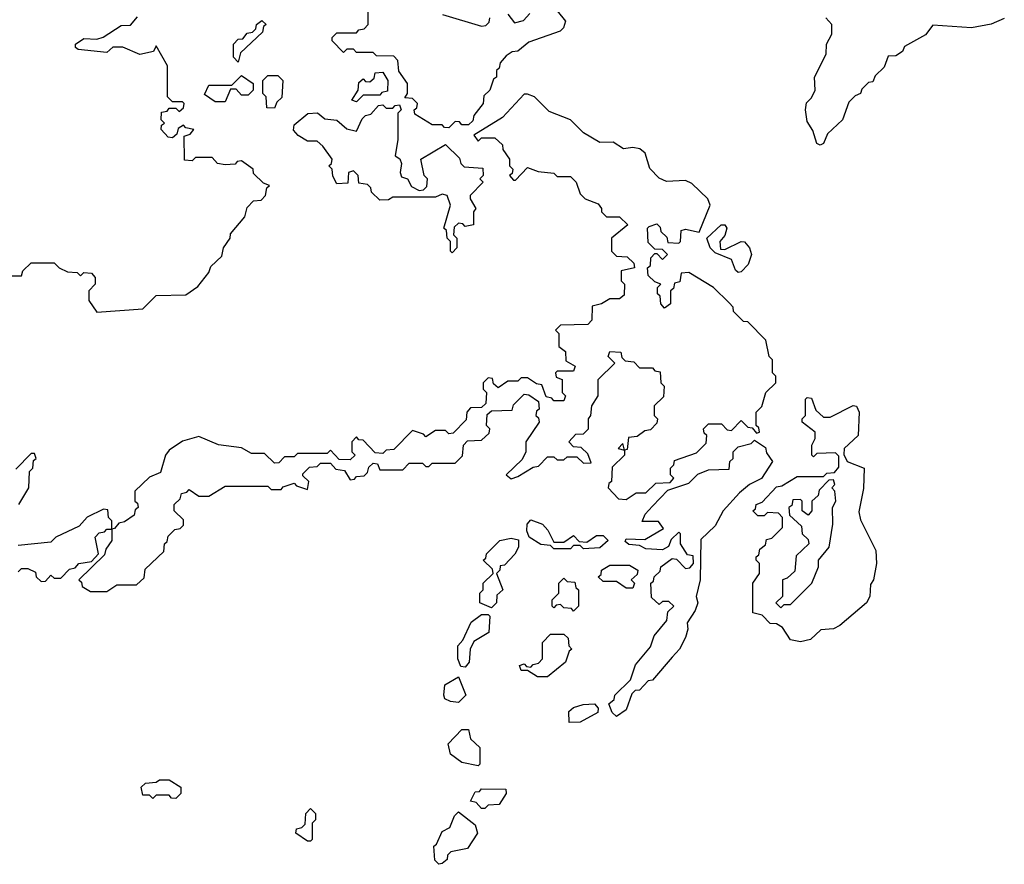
# Model space of a CAD drawing. Extents: x 2106670 to 2323771, y 35271 to 224896.
# Tile 20 of 256: x 2144100 to 2147095, y 41360 to 43929. Entities that reach past the tile are written whole.
import ezdxf

# ---------------------------------------------------------------- set-up
doc = ezdxf.new("R2010")
doc.units = 0

msp = doc.modelspace()

# ---------------------------------------------------------------- linework, layer by layer
at = {"layer": '0CON20XD'}
for points in [[(2145705, 43994.3), (2145760, 43925), (2145754.5, 43905), (2145744.4, 43895), (2145648.6, 43861.4), (2145615, 43833.8), (2145598.3, 43831.7), (2145580, 43820), (2145561.7, 43798.3), (2145558.3, 43781.7), (2145550, 43775), (2145550, 43755), (2145541.7, 43748.3), (2145530, 43715), (2145511.7, 43698.3), (2145510, 43675), (2145481.7, 43638.3), (2145478.3, 43621.7), (2145465, 43610), (2145445, 43610), (2145438.3, 43618.3), (2145425, 43620), (2145405, 43600)], [(2144065, 43150), (2144105, 43150), (2144110, 43165), (2144135, 43190), (2144205, 43190), (2144220, 43175), (2144245, 43162.5), (2144275, 43160), (2144285, 43150), (2144295, 43160), (2144318.3, 43158.3), (2144330, 43145), (2144330, 43125), (2144310, 43105), (2144310, 43075), (2144335, 43040), (2144475, 43050), (2144515, 43090), (2144605, 43092.5), (2144641.7, 43118.3), (2144675, 43160), (2144681.7, 43178.3), (2144715, 43210), (2144720, 43235), (2144740, 43265), (2144741.7, 43278.3), (2144785, 43330), (2144791.7, 43358.3), (2144811.7, 43378.3), (2144835, 43380), (2144847.5, 43395), (2144851.7, 43418.3), (2144860, 43425), (2144841.7, 43431.7), (2144811.7, 43461.7), (2144810, 43475), (2144775, 43500), (2144761.7, 43498.3), (2144755, 43490), (2144725, 43487.5), (2144701.7, 43491.7), (2144685, 43510), (2144635, 43510), (2144625, 43500), (2144601.7, 43501.7), (2144600, 43575), (2144618.3, 43581.7), (2144630, 43595), (2144605, 43600), (2144598.3, 43608.3), (2144581.7, 43598.3), (2144578.3, 43581.7), (2144565, 43570), (2144551.7, 43571.7), (2144530, 43595), (2144531.7, 43608.3), (2144540, 43615), (2144530, 43625), (2144531.7, 43648.3), (2144548.3, 43651.7), (2144555, 43660), (2144575, 43660), (2144585, 43650), (2144598.3, 43661.7), (2144600, 43675), (2144595, 43680), (2144565, 43680), (2144550, 43695), (2144549.3, 43789.3), (2144515, 43850), (2144507, 43833), (2144465, 43823.3), (2144413.6, 43846.4), (2144383.6, 43846.4), (2144365, 43830), (2144278.3, 43838.3), (2144270, 43845), (2144270, 43855), (2144295, 43872.5), (2144335, 43870), (2144353.9, 43876.1), (2144408.3, 43911.7), (2144437, 43913), (2144458.3, 43938.3)], [(2145405, 43600), (2145391.7, 43601.7), (2145385, 43610), (2145355, 43610), (2145301.7, 43641.7), (2145300, 43655), (2145308.3, 43661.7), (2145310, 43675), (2145295, 43690), (2145271.7, 43691.7), (2145280, 43705), (2145280, 43735), (2145253, 43773), (2145250, 43805), (2145238.3, 43818.3), (2145185, 43820), (2145175, 43830), (2145125, 43830), (2145115, 43840), (2145095, 43840), (2145085, 43830), (2145050, 43865), (2145050, 43875), (2145065, 43890), (2145125, 43890), (2145131.7, 43898.3), (2145148.3, 43901.7), (2145160, 43915), (2145160, 43965)], [(2145385.7, 43945.7), (2145505, 43910), (2145518.3, 43911.7), (2145528.3, 43921.7), (2145530, 43935)], [(2145585, 43946.7), (2145605, 43920), (2145632.5, 43927.5), (2145651.7, 43948.3)], [(2144765, 43800), (2144750, 43815), (2144750, 43855), (2144765, 43870), (2144778.3, 43871.7), (2144791.7, 43888.3), (2144808.3, 43891.7), (2144818.3, 43901.7), (2144820, 43915), (2144837, 43927), (2144850, 43915), (2144841.7, 43908.3), (2144838.3, 43891.7), (2144771.7, 43828.3), (2144765, 43800)], [(2146545, 43552.5), (2146535, 43547.5), (2146525, 43552.5), (2146512.5, 43592.5), (2146495, 43620), (2146490, 43655), (2146493, 43677), (2146508.3, 43691.7), (2146520, 43715), (2146517.5, 43755), (2146553.3, 43825), (2146554, 43855), (2146570, 43885), (2146570, 43915), (2146552.5, 43935)], [(2147095, 43932.7), (2147055, 43915.4), (2146995, 43904.6), (2146877.5, 43912.5), (2146855, 43883.3), (2146791.7, 43848.3), (2146785, 43832.5), (2146765, 43820), (2146741.7, 43818.3), (2146730, 43785), (2146701.7, 43758.3), (2146695, 43740), (2146681.7, 43738.3), (2146661.7, 43718.3), (2146657.5, 43705), (2146641.7, 43698.3), (2146621.7, 43678.3), (2146602.5, 43625), (2146557.5, 43582.5), (2146545, 43552.5)], [(2144725, 43680), (2144695, 43680), (2144661.7, 43701.7), (2144675, 43730), (2144745, 43730), (2144775, 43760), (2144810, 43735), (2144810, 43715), (2144795, 43700), (2144775, 43700), (2144758.3, 43718.3), (2144741.7, 43718.3), (2144725, 43680)], [(2144875, 43660), (2144851.7, 43661.7), (2144850, 43695), (2144840, 43705), (2144840, 43745), (2144855, 43760), (2144885, 43760), (2144900, 43745), (2144897, 43693), (2144881.7, 43678.3), (2144875, 43660)], [(2145125, 43680), (2145110, 43685), (2145130, 43715), (2145131.7, 43738.3), (2145145, 43750), (2145151.7, 43741.7), (2145165, 43740), (2145178.3, 43751.7), (2145181.7, 43768.3), (2145205, 43770), (2145220, 43745), (2145218.3, 43711.7), (2145201.7, 43708.3), (2145195, 43700), (2145145, 43700), (2145125, 43680)], [(2145705, 42600), (2145725, 42600), (2145735, 42590), (2145755, 42590), (2145765, 42600), (2145795, 42600), (2145815, 42580), (2145838.3, 42581.7), (2145828.3, 42608.3), (2145808.3, 42628.3), (2145785, 42630), (2145770, 42645), (2145791.7, 42668.3), (2145815, 42670), (2145830, 42685), (2145830, 42715), (2145837.5, 42725), (2145840, 42755), (2145860, 42785), (2145860, 42835), (2145910, 42885), (2145890, 42905), (2145895, 42920), (2145928.3, 42918.3), (2145931.7, 42901.7), (2145941.7, 42891.7), (2145968.3, 42888.3), (2145985, 42870), (2146025, 42870), (2146031.7, 42861.7), (2146048.3, 42858.3), (2146050, 42825), (2146060, 42815), (2146058.3, 42781.7), (2146030, 42755), (2146030, 42725), (2146040, 42715), (2146038.3, 42701.7), (2146018.3, 42681.7), (2146001.7, 42678.3), (2145978.3, 42661.7), (2145951.7, 42658.3), (2145948.3, 42621.7), (2145940, 42620), (2145935, 42640), (2145920, 42625), (2145940, 42620), (2145940, 42605), (2145901.7, 42568.3), (2145900, 42525), (2145891.7, 42518.3), (2145890, 42505), (2145921.7, 42471.7), (2145945, 42470), (2145975, 42490), (2146005, 42490), (2146035, 42520), (2146078.3, 42521.7), (2146090, 42535), (2146080, 42545), (2146080, 42565), (2146090, 42575), (2146091.7, 42588.3), (2146158.3, 42611.7), (2146188.3, 42641.7), (2146190, 42665), (2146181.7, 42671.7), (2146180, 42685), (2146195, 42700), (2146235, 42700), (2146251.7, 42681.7), (2146265, 42680), (2146295, 42710), (2146315, 42690), (2146328.3, 42688.3), (2146341.7, 42671.7), (2146350, 42675), (2146348.3, 42688.3), (2146340, 42695), (2146340, 42735), (2146357, 42753), (2146370, 42795), (2146400, 42825), (2146400, 42845), (2146390, 42855), (2146390, 42895), (2146380, 42905), (2146370, 42955), (2146315, 43010), (2146301.7, 43011.7), (2146271.7, 43041.7), (2146270, 43055), (2146258.3, 43068.3), (2146210, 43115), (2146135, 43160), (2146111.7, 43158.3), (2146108.3, 43131.7), (2146091.7, 43128.3), (2146088.3, 43111.7), (2146080, 43105), (2146080, 43065), (2146061.7, 43051.7), (2146050, 43065), (2146048.3, 43088.3), (2146040, 43095), (2146040, 43115), (2146050, 43125), (2146031.7, 43131.7), (2146011.7, 43151.7), (2146010, 43175), (2146018.3, 43181.7), (2146020, 43205), (2146031.7, 43218.3), (2146038.3, 43218.3), (2146055, 43200), (2146070, 43215), (2146055, 43230), (2146031.7, 43231.7), (2146011.7, 43251.7), (2146010, 43295), (2146015, 43300), (2146038.3, 43308.3), (2146048.3, 43298.3), (2146050, 43285), (2146068.3, 43268.3), (2146071.7, 43251.7), (2146105, 43250), (2146110, 43255), (2146111.7, 43288.3), (2146125, 43292.5), (2146166.7, 43283.3), (2146200.5, 43365), (2146192.9, 43385), (2146145, 43431.2), (2146125, 43440), (2146067, 43437), (2146045, 43447.5), (2146016.4, 43476.4), (2146003, 43523), (2145986.8, 43536.8), (2145965, 43540.9), (2145936.8, 43536.8), (2145905, 43557.1), (2145865, 43556), (2145815, 43585.5), (2145775, 43624.4), (2145710.6, 43650.6), (2145665.7, 43695), (2145645, 43703.3), (2145635, 43702.5), (2145568.3, 43631.7), (2145481.7, 43578.3), (2145495, 43560), (2145505, 43570), (2145545, 43570), (2145568.3, 43548.3), (2145570, 43535), (2145590, 43505), (2145590, 43485), (2145600, 43475), (2145598.3, 43461.7), (2145590, 43455), (2145601.7, 43441.7), (2145608.3, 43441.7), (2145645, 43480), (2145677.5, 43467.5), (2145725, 43462.5), (2145735, 43452.5), (2145775, 43452.5), (2145792.5, 43435), (2145805, 43400), (2145820, 43385), (2145859.3, 43369.3), (2145870, 43355), (2145870, 43345), (2145885, 43330), (2145925, 43330), (2145950, 43305), (2145900, 43265), (2145900, 43225), (2145915, 43210), (2145948.3, 43208.3), (2145968.3, 43188.3), (2145970, 43175), (2145930, 43165), (2145930, 43135), (2145940, 43125), (2145938.3, 43091.7), (2145925, 43080), (2145895, 43080), (2145870, 43065), (2145841.7, 43058.3), (2145840, 43015), (2145828.3, 43001.7), (2145745, 43000), (2145730, 42985), (2145740, 42975), (2145740, 42935), (2145760, 42920), (2145761.7, 42891.7), (2145790, 42875), (2145785, 42860), (2145735, 42860), (2145730, 42855), (2145731.7, 42841.7), (2145750, 42835), (2145750, 42795), (2145760, 42785), (2145755, 42770), (2145725, 42770), (2145718.3, 42778.3), (2145701.7, 42781.7), (2145688.3, 42818.3), (2145671.7, 42821.7), (2145645, 42840), (2145625, 42840), (2145615, 42830), (2145585, 42830), (2145555, 42810), (2145541.7, 42821.7), (2145538.3, 42838.3), (2145525, 42840), (2145510, 42825), (2145510, 42805), (2145520, 42795), (2145518.3, 42761.7), (2145505, 42750), (2145471.7, 42748.3), (2145460, 42735), (2145458.3, 42711.7), (2145418.3, 42671.7), (2145405, 42670), (2145395, 42680), (2145365, 42680), (2145335, 42660), (2145328.3, 42668.3), (2145295, 42680), (2145238.3, 42621.7), (2145215, 42620), (2145205, 42610), (2145181.7, 42611.7), (2145145, 42650), (2145131.7, 42651.7), (2145125, 42660), (2145110, 42645), (2145110, 42615), (2145120, 42605), (2145105, 42590), (2145071.7, 42591.7), (2145045, 42620), (2145035, 42610), (2144945, 42610), (2144935, 42600), (2144905, 42600), (2144888.3, 42581.7), (2144875, 42580), (2144845, 42610), (2144805, 42610), (2144775, 42626.7), (2144705, 42636), (2144645, 42661.2), (2144595, 42647.5), (2144555, 42620), (2144543.3, 42605), (2144528.3, 42551.7), (2144495, 42537.5), (2144450, 42495), (2144450, 42465), (2144458.3, 42458.3), (2144460, 42445), (2144451.7, 42438.3), (2144448.3, 42421.7), (2144418.3, 42401.7), (2144401.7, 42398.3), (2144388.3, 42381.7), (2144380, 42380), (2144380, 42405), (2144370, 42415), (2144368.3, 42438.3), (2144355, 42440), (2144305, 42416.2), (2144281.2, 42388.8), (2144210, 42355), (2144195, 42340), (2144095, 42330)], [(2145415, 43220), (2145410, 43225), (2145410, 43255), (2145400, 43265), (2145398.3, 43288.3), (2145390, 43295), (2145410, 43365), (2145400, 43395), (2145385, 43398.8), (2145365, 43390), (2145235, 43390), (2145221.7, 43381.7), (2145195, 43380), (2145170, 43405), (2145168.3, 43418.3), (2145158.3, 43428.3), (2145131.7, 43431.7), (2145130, 43455), (2145115, 43470), (2145100, 43465), (2145098.3, 43431.7), (2145065, 43430), (2145053, 43453), (2145050, 43475), (2145040, 43485), (2145048.3, 43491.7), (2145050, 43505), (2145022.5, 43545), (2145005, 43560), (2144975, 43560), (2144947, 43577), (2144933, 43593), (2144935, 43610), (2144976, 43644), (2145006.2, 43646.2), (2145028.3, 43628.3), (2145065, 43624.2), (2145095, 43597.5), (2145125, 43590), (2145141.7, 43628.3), (2145151.7, 43638.3), (2145168.3, 43641.7), (2145191.7, 43668.3), (2145205, 43670), (2145215, 43660), (2145235, 43660), (2145241.7, 43668.3), (2145255, 43670), (2145260, 43655), (2145250, 43645), (2145250, 43565), (2145242.5, 43515), (2145256.4, 43506.4), (2145261.7, 43491.7), (2145257.5, 43465), (2145261.7, 43451.7), (2145280, 43445), (2145291.7, 43421.7), (2145315, 43410), (2145328.3, 43411.7), (2145338.3, 43421.7), (2145340, 43445), (2145330, 43455), (2145320, 43505), (2145395, 43550), (2145438.3, 43508.3), (2145441.7, 43491.7), (2145451.7, 43481.7), (2145508.3, 43478.3), (2145510, 43455), (2145500, 43445), (2145510, 43435), (2145470, 43395), (2145470, 43385), (2145487.5, 43355), (2145480, 43345), (2145480, 43305), (2145455, 43300), (2145448.3, 43308.3), (2145435, 43310), (2145421.7, 43298.3), (2145420, 43275), (2145430, 43265), (2145430, 43235), (2145415, 43220)], [(2146285, 43160), (2146277, 43167), (2146265, 43200), (2146215, 43220), (2146200, 43235), (2146190, 43265), (2146233.8, 43305), (2146245, 43305.5), (2146250.8, 43295), (2146245, 43272.5), (2146230, 43255), (2146231.7, 43231.7), (2146245, 43230), (2146295, 43254.5), (2146305, 43253.6), (2146320.4, 43235), (2146325.8, 43215), (2146316, 43185), (2146295, 43162.5), (2146285, 43160)], [(2144095, 42250), (2144105, 42260), (2144125, 42260), (2144148.3, 42248.3), (2144150, 42235), (2144165, 42220), (2144178.3, 42221.7), (2144195, 42240), (2144205, 42230), (2144225, 42230), (2144251.7, 42258.3), (2144268.3, 42261.7), (2144280, 42275), (2144318.3, 42281.7), (2144340, 42305), (2144330, 42355), (2144341.7, 42368.3), (2144358.3, 42371.7), (2144365, 42380), (2144380, 42380), (2144380, 42345), (2144361.7, 42318.3), (2144358.3, 42301.7), (2144280, 42225), (2144288.3, 42218.3), (2144290, 42205), (2144315, 42190), (2144365, 42190), (2144395, 42210), (2144455, 42210), (2144478.3, 42231.7), (2144481.7, 42258.3), (2144538.3, 42311.7), (2144540, 42335), (2144548.3, 42341.7), (2144551.7, 42358.3), (2144571.7, 42378.3), (2144588.3, 42381.7), (2144598.3, 42391.7), (2144598.3, 42408.3), (2144570, 42435), (2144570, 42455), (2144588.3, 42471.7), (2144591.7, 42488.3), (2144608.3, 42491.7), (2144615, 42500), (2144645, 42480), (2144675, 42480), (2144725, 42510), (2144855, 42510), (2144865, 42500), (2144895, 42500), (2144901.7, 42508.3), (2144935, 42520), (2144941.7, 42511.7), (2144975, 42500), (2144980, 42525), (2144961.7, 42541.7), (2144961.7, 42548.3), (2144981.7, 42568.3), (2145005, 42570), (2145015, 42580), (2145045, 42580), (2145061.7, 42561.7), (2145088.3, 42558.3), (2145105, 42530), (2145118.3, 42531.7), (2145125, 42540), (2145148.3, 42541.7), (2145158.3, 42551.7), (2145161.7, 42568.3), (2145175, 42580), (2145188.3, 42578.3), (2145195, 42560), (2145265, 42560), (2145285, 42580), (2145325, 42580), (2145335, 42570), (2145345, 42570), (2145355, 42580), (2145425, 42580), (2145447, 42603), (2145450, 42635), (2145461.7, 42648.3), (2145505, 42650), (2145528.3, 42671.7), (2145530, 42685), (2145520, 42695), (2145521.7, 42728.3), (2145535, 42740), (2145598.3, 42741.7), (2145601.7, 42758.3), (2145635, 42790), (2145648.3, 42788.3), (2145678.3, 42768.3), (2145680, 42745), (2145671.7, 42738.3), (2145670, 42725), (2145678.3, 42718.3), (2145680, 42705), (2145640, 42645), (2145640, 42615), (2145628.3, 42591.7), (2145580, 42545), (2145595, 42532.5), (2145615, 42540), (2145661.7, 42568.3), (2145678.3, 42571.7), (2145705, 42600)], [(2146475, 42036.7), (2146445, 42042.5), (2146420, 42080), (2146401.7, 42091.7), (2146383, 42093), (2146358.3, 42118.3), (2146330, 42125), (2146330, 42215), (2146350, 42245), (2146350, 42275), (2146340, 42285), (2146340, 42295), (2146348.3, 42301.7), (2146351.7, 42318.3), (2146368.3, 42331.7), (2146371.7, 42348.3), (2146388.3, 42351.7), (2146420, 42385), (2146420, 42415), (2146408.3, 42428.3), (2146375, 42430), (2146365, 42420), (2146345, 42420), (2146330, 42435), (2146338.3, 42441.7), (2146340, 42455), (2146358.3, 42461.7), (2146401.7, 42508.3), (2146418.3, 42511.7), (2146465, 42540), (2146545, 42540), (2146555, 42550), (2146578.3, 42551.7), (2146591.7, 42568.3), (2146591.7, 42601.7), (2146581.7, 42611.7), (2146525, 42610), (2146515, 42600), (2146510, 42605), (2146510, 42635), (2146520, 42655), (2146520, 42675), (2146480, 42705), (2146480, 42715), (2146490, 42725), (2146490, 42775), (2146495, 42780), (2146508.3, 42778.3), (2146521.7, 42741.7), (2146545, 42720), (2146565, 42720), (2146635, 42756.2), (2146645, 42753.3), (2146654, 42735), (2146650, 42665), (2146607.5, 42625), (2146607, 42607), (2146617.5, 42585), (2146668.5, 42565), (2146666.4, 42503.6), (2146652.2, 42432.2), (2146657.7, 42407.7), (2146703.8, 42315), (2146706.7, 42275), (2146697.5, 42225), (2146688.3, 42211.7), (2146686.2, 42175), (2146676.2, 42155), (2146595, 42086.2), (2146575, 42076.7), (2146536.7, 42073.3), (2146505, 42044.2), (2146475, 42036.7)], [(2145915, 41810), (2145901.7, 41821.7), (2145891.7, 41848.3), (2145908.3, 41861.7), (2145910, 41875), (2145958.3, 41921.7), (2145973, 41967), (2146018.3, 42021.7), (2146030, 42055), (2146068.3, 42101.7), (2146071.7, 42128.3), (2146090, 42145), (2146075, 42160), (2146055, 42160), (2146045, 42150), (2146021.7, 42171.7), (2146020, 42215), (2146028.3, 42221.7), (2146030, 42235), (2146048.3, 42251.7), (2146050, 42265), (2146085, 42290), (2146098.3, 42288.3), (2146125, 42260), (2146138.3, 42261.7), (2146150, 42275), (2146148.3, 42298.3), (2146131.7, 42301.7), (2146110, 42335), (2146110, 42365), (2146105, 42370), (2146081.7, 42348.3), (2146073.3, 42326.7), (2146055, 42316.2), (2146005, 42320), (2145985, 42330), (2145953, 42333), (2145941.7, 42341.7), (2145945, 42350), (2146001.7, 42348.3), (2146058.3, 42381.7), (2146043.3, 42403.3), (2145993, 42403), (2146002.5, 42425), (2146025, 42450), (2146071.7, 42498.3), (2146135, 42520), (2146163, 42547), (2146195, 42560), (2146258.3, 42561.7), (2146260, 42585), (2146270, 42595), (2146270, 42615), (2146285, 42630), (2146325, 42640), (2146335, 42650), (2146368.3, 42628.3), (2146371.7, 42611.7), (2146390, 42585), (2146356.7, 42533.3), (2146320, 42515), (2146290, 42490), (2146240, 42435), (2146215, 42390), (2146171.7, 42348.3), (2146170, 42225), (2146157.5, 42175), (2146162.5, 42155), (2146155, 42132.5), (2146130, 42095), (2146132.5, 42075), (2146125, 42050), (2146107.5, 42015), (2146085, 41990), (2146025, 41920), (2146011.7, 41918.3), (2145985, 41890), (2145971.7, 41888.3), (2145961.7, 41878.3), (2145945, 41830), (2145915, 41810)], [(2144097.5, 42455), (2144127.5, 42505), (2144130, 42555), (2144140, 42565), (2144141.7, 42588.3), (2144150, 42595), (2144145, 42610), (2144135, 42610), (2144088.3, 42561.7)], [(2146415, 42140), (2146425, 42150), (2146445, 42150), (2146510, 42215), (2146530, 42265), (2146530, 42285), (2146562.5, 42325), (2146573.8, 42395), (2146572.5, 42445), (2146582.5, 42465), (2146580, 42495), (2146570, 42505), (2146580, 42515), (2146575, 42530), (2146561.7, 42528.3), (2146531.7, 42498.3), (2146528.3, 42481.7), (2146510, 42465), (2146510, 42435), (2146498.3, 42421.7), (2146480, 42435), (2146480, 42465), (2146475, 42470), (2146451.7, 42468.3), (2146448.3, 42451.7), (2146440, 42445), (2146441.7, 42421.7), (2146478.3, 42388.3), (2146480, 42365), (2146498.3, 42348.3), (2146500, 42335), (2146461.7, 42298.3), (2146458.3, 42251.7), (2146435, 42230), (2146420, 42225), (2146420, 42175), (2146400, 42155), (2146415, 42140)], [(2145815, 42320), (2145805, 42330), (2145785, 42330), (2145775, 42320), (2145725, 42320), (2145715, 42330), (2145685, 42332.5), (2145650, 42355), (2145642.5, 42375), (2145643.3, 42395), (2145655, 42407.5), (2145690, 42395), (2145707, 42377), (2145725, 42340), (2145755, 42340), (2145785, 42360), (2145801.7, 42341.7), (2145825, 42340), (2145855, 42360), (2145875, 42360), (2145890, 42345), (2145865, 42322.5), (2145815, 42320)], [(2145535, 42140), (2145500, 42155), (2145500, 42185), (2145510, 42195), (2145510, 42215), (2145540, 42245), (2145538.3, 42258.3), (2145510, 42285), (2145518.3, 42291.7), (2145520, 42305), (2145560, 42345), (2145595, 42352.5), (2145617, 42347), (2145617.5, 42325), (2145606.1, 42303.9), (2145575, 42270), (2145561.7, 42268.3), (2145560, 42255), (2145550, 42245), (2145570, 42195), (2145551.7, 42178.3), (2145550, 42155), (2145535, 42140)], [(2145965, 42200), (2145945, 42200), (2145915, 42220), (2145875, 42220), (2145860, 42235), (2145868.3, 42241.7), (2145870, 42255), (2145895, 42270), (2145955, 42270), (2145980, 42255), (2145978.3, 42241.7), (2145960, 42225), (2145970, 42215), (2145965, 42200)], [(2145785, 42130), (2145778.3, 42138.3), (2145755, 42140), (2145745, 42150), (2145731.7, 42148.3), (2145725, 42140), (2145720, 42145), (2145720, 42165), (2145740, 42185), (2145740, 42215), (2145755, 42230), (2145765, 42220), (2145788.3, 42218.3), (2145791.7, 42201.7), (2145800, 42195), (2145800, 42145), (2145785, 42130)], [(2145455, 41960), (2145441.7, 41961.7), (2145432.5, 41985), (2145432.5, 42025), (2145448.3, 42041.7), (2145473.6, 42096.4), (2145505, 42120), (2145525, 42120), (2145530, 42115), (2145527.5, 42065), (2145481.7, 42038.3), (2145470, 42015), (2145467.5, 41975), (2145455, 41960)], [(2145705, 41930), (2145675, 41930), (2145645, 41950), (2145625, 41950), (2145620, 41965), (2145635, 41970), (2145641.7, 41961.7), (2145655, 41960), (2145661.7, 41968.3), (2145678.3, 41971.7), (2145690, 41985), (2145690, 42035), (2145715, 42060), (2145755, 42060), (2145768.3, 42048.3), (2145770, 42025), (2145780, 42015), (2145771.7, 42008.3), (2145760, 41975), (2145705, 41930)], [(2145435, 41852.5), (2145410, 41855), (2145393.6, 41863.6), (2145390, 41875), (2145393.6, 41906.4), (2145435, 41930), (2145457.5, 41875), (2145435, 41852.5)], [(2145771.7, 41791.7), (2145770, 41825), (2145785, 41837.5), (2145813.6, 41846.4), (2145848.3, 41848.3), (2145860, 41835), (2145858.3, 41821.7), (2145805, 41792.5), (2145771.7, 41791.7)], [(2145495, 41660), (2145445, 41670), (2145410, 41695), (2145403, 41727), (2145445, 41770), (2145465, 41770), (2145471.7, 41741.7), (2145500, 41715), (2145500, 41665), (2145495, 41660)], [(2144575, 41560), (2144561.7, 41561.7), (2144555, 41570), (2144515, 41570), (2144505, 41560), (2144495, 41570), (2144475, 41570), (2144470, 41595), (2144483, 41607), (2144515, 41610), (2144525, 41617.5), (2144555, 41617.5), (2144590, 41595), (2144590, 41575), (2144575, 41560)], [(2145515, 41530), (2145505, 41530), (2145488.3, 41548.3), (2145471.7, 41551.7), (2145485, 41580), (2145498.3, 41581.7), (2145505, 41590), (2145578.3, 41588.3), (2145580, 41575), (2145558.3, 41541.7), (2145525, 41540), (2145515, 41530)], [(2144985, 41430), (2144975, 41430), (2144940, 41455), (2144941.7, 41468.3), (2144958.3, 41471.7), (2144968.3, 41481.7), (2144970, 41515), (2144985, 41530), (2145000, 41515), (2145000, 41495), (2144990, 41485), (2144990, 41435), (2144985, 41430)], [(2145375, 41360), (2145363, 41373), (2145360, 41415), (2145368.3, 41421.7), (2145385, 41460), (2145408.3, 41471.7), (2145423, 41507), (2145435, 41520), (2145485, 41480), (2145492.5, 41455), (2145461.7, 41408.3), (2145411.7, 41398.3), (2145401.7, 41388.3), (2145400, 41375), (2145385, 41362.5), (2145375, 41360)]]:
    msp.add_lwpolyline(points, dxfattribs=at)

doc.saveas('drawing.dxf')
